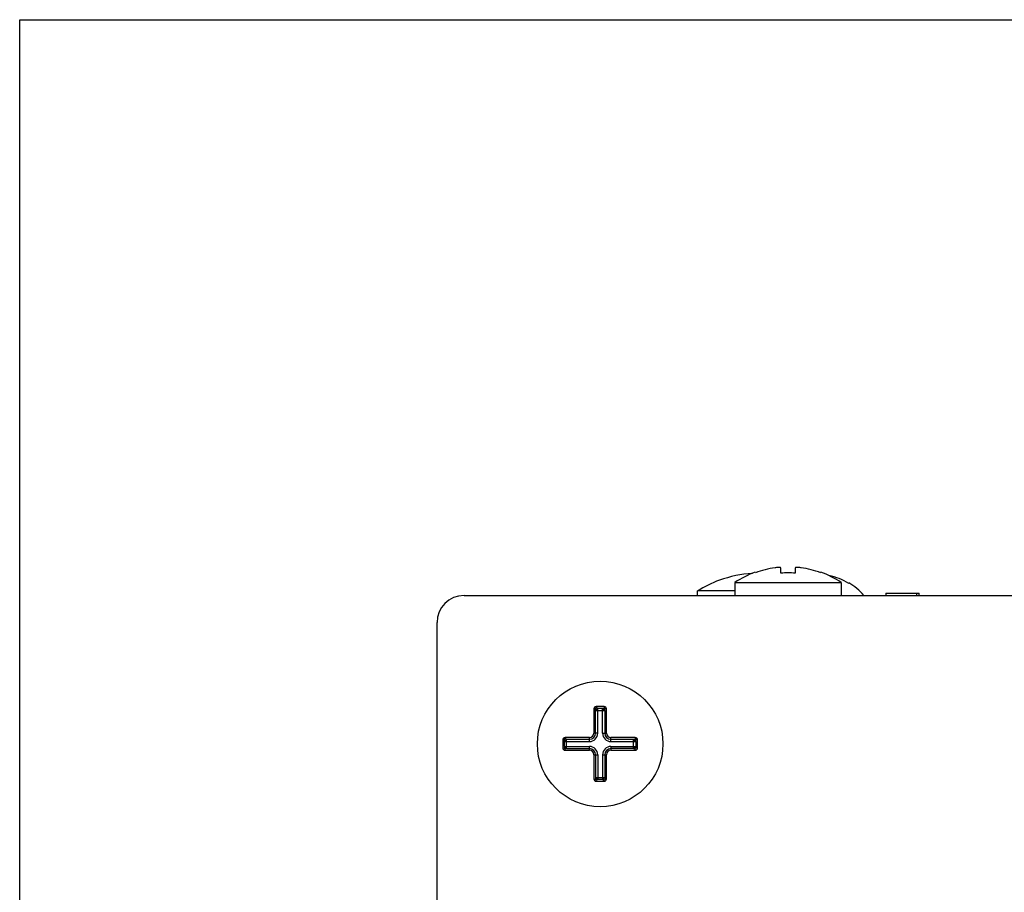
# Paper-space layout 'AV3_1' of a CAD drawing. Header units: inches. Extents: x 0 to 34, y -3.3 to 22.
# Tile 18 of 48: x 0 to 2.2, y 20.1 to 22. Entities that reach past the tile are written whole.
import ezdxf

# ---------------------------------------------------------------- set-up
doc = ezdxf.new("R2010")
doc.units = ezdxf.units.IN
doc.header["$LTSCALE"] = 1.87
doc.header["$MEASUREMENT"] = 0
doc.layers.get('0').update_dxf_attribs({"linetype": 'CONTINUOUS'})
doc.layers.add('3_ALL_AXES', color=7, linetype='CONTINUOUS')
doc.layers.add('7_ALL_FEATURES', color=7, linetype='CONTINUOUS')

psp = doc.layouts.new('AV3_1')

# ---------------------------------------------------------------- linework, layer by layer
at = {"color": 7, "linetype": 'Continuous'}
for p, q in [((0, 0), (0, 22)), ((0, 22), (34, 22)), ((1.6345, 20.7707), (1.6345, 20.7716)), ((1.6913, 20.7695), (1.6913, 20.7812)), ((1.7232, 20.7812), (1.7232, 20.7695)), ((1.78, 20.7716), (1.78, 20.7707)), ((1.5892, 20.7489), (1.5892, 20.7199)), ((1.5892, 20.7489), (1.8254, 20.7489)), ((1.8254, 20.7489), (1.8254, 20.7199)), ((1.842, 20.7484), (1.842, 20.7468)), ((0.9873, 20.7199), (4.3563, 20.7199)), ((1.9246, 20.7249), (1.9246, 20.7199)), ((1.9246, 20.7249), (1.9988, 20.7249)), ((1.9936, 20.7199), (1.9936, 20.7249)), ((1.9988, 20.7199), (1.9988, 20.7249)), ((0.9273, 13.3821), (0.9273, 20.6599)), ((1.2758, 20.4679), (1.2758, 20.4139)), ((1.2988, 20.4729), (1.2808, 20.4729)), ((1.3038, 20.4139), (1.3038, 20.4679)), ((1.2068, 20.3989), (1.2068, 20.3809)), ((1.2658, 20.4039), (1.2118, 20.4039)), ((1.3678, 20.4039), (1.3138, 20.4039)), ((1.3728, 20.3809), (1.3728, 20.3989)), ((1.2118, 20.3759), (1.2658, 20.3759)), ((1.3138, 20.3759), (1.3678, 20.3759)), ((1.2758, 20.3659), (1.2758, 20.3119)), ((1.3038, 20.3119), (1.3038, 20.3659)), ((1.2808, 20.3069), (1.2988, 20.3069))]:
    psp.add_line(p, q, dxfattribs=at)
at = {"color": 9, "linetype": 'Continuous'}
for p, q in [((1.2758, 20.4679), (1.2789, 20.4679)), ((1.2794, 20.4139), (1.2794, 20.4643)), ((1.2794, 20.4643), (1.3002, 20.4643)), ((1.2808, 20.4729), (1.2808, 20.4698)), ((1.2843, 20.4139), (1.2843, 20.4692)), ((1.2843, 20.4692), (1.2952, 20.4692)), ((1.2952, 20.4139), (1.2952, 20.4692)), ((1.2988, 20.4729), (1.2988, 20.4698)), ((1.3002, 20.4643), (1.3002, 20.4139)), ((1.3038, 20.4679), (1.3007, 20.4679)), ((1.2843, 20.4139), (1.2758, 20.4139)), ((1.2952, 20.4139), (1.3038, 20.4139)), ((1.2068, 20.3989), (1.2099, 20.3989)), ((1.2104, 20.3844), (1.2104, 20.3953)), ((1.2104, 20.3953), (1.2658, 20.3953)), ((1.2118, 20.4039), (1.2118, 20.4008)), ((1.2153, 20.3795), (1.2153, 20.4002)), ((1.2153, 20.4002), (1.2658, 20.4002)), ((1.2658, 20.3953), (1.2658, 20.4039)), ((1.3138, 20.3953), (1.3138, 20.4039)), ((1.3138, 20.4002), (1.3642, 20.4002)), ((1.3138, 20.3953), (1.3692, 20.3953)), ((1.3642, 20.3795), (1.3642, 20.4002)), ((1.3678, 20.4039), (1.3678, 20.4008)), ((1.3692, 20.3953), (1.3692, 20.3844)), ((1.3728, 20.3989), (1.3697, 20.3989)), ((1.2068, 20.3809), (1.2099, 20.3809)), ((1.2104, 20.3844), (1.2658, 20.3844)), ((1.2118, 20.3759), (1.2118, 20.379)), ((1.2153, 20.3795), (1.2658, 20.3795)), ((1.2658, 20.3759), (1.2658, 20.3844)), ((1.3138, 20.3844), (1.3138, 20.3759)), ((1.3138, 20.3844), (1.3692, 20.3844)), ((1.3642, 20.3795), (1.3138, 20.3795)), ((1.3678, 20.3759), (1.3678, 20.379)), ((1.3728, 20.3809), (1.3697, 20.3809)), ((1.2758, 20.3659), (1.2843, 20.3659)), ((1.2794, 20.3659), (1.2794, 20.3154)), ((1.2843, 20.3659), (1.2843, 20.3105)), ((1.2952, 20.3659), (1.2952, 20.3105)), ((1.2952, 20.3659), (1.3038, 20.3659)), ((1.3002, 20.3659), (1.3002, 20.3154)), ((1.2758, 20.3119), (1.2789, 20.3119)), ((1.2794, 20.3154), (1.3002, 20.3154)), ((1.2808, 20.3069), (1.2808, 20.31)), ((1.2952, 20.3105), (1.2843, 20.3105)), ((1.2988, 20.3069), (1.2988, 20.31)), ((1.3038, 20.3119), (1.3007, 20.3119))]:
    psp.add_line(p, q, dxfattribs=at)
at = {"color": 7, "linetype": 'Continuous'}
psp.add_circle((1.2898, 20.3899), 0.1395, dxfattribs=at)
for centre, radius, start, end in [((1.7073, 20.5698), 0.2146, 109.8133, 123.3985), ((1.7073, 20.5698), 0.2136, 97.786, 109.9028), ((1.6899, 20.6972), 0.0851, 97.1748, 97.7864), ((1.691, 20.7812), 0.000309, 359.9905, 10.8362), ((1.7073, 20.5698), 0.2004, 85.4394, 94.5606), ((1.7235, 20.7812), 0.000309, 169.1636, 180.0096), ((1.7247, 20.697), 0.0852, 82.2139, 82.5204), ((1.7073, 20.5698), 0.2136, 70.0972, 82.214), ((1.7073, 20.5698), 0.2146, 56.6015, 70.1867), ((1.7865, 20.709), 0.0564, 78.0155, 78.4088), ((1.7693, 20.6279), 0.1394, 58.5482, 78.0156), ((1.7693, 20.6279), 0.1408, 40.8039, 58.8475), ((0.9873, 20.6599), 0.06, 90, 180), ((1.2808, 20.4679), 0.005, 90, 180), ((1.2988, 20.4679), 0.005, 0, 90), ((1.2658, 20.4139), 0.01, 270, 360), ((1.3138, 20.4139), 0.01, 180, 270), ((1.2118, 20.3989), 0.005, 90, 180), ((1.3678, 20.3989), 0.005, 0, 90), ((1.2118, 20.3809), 0.005, 180, 270), ((1.2658, 20.3659), 0.01, 0, 90), ((1.3138, 20.3659), 0.01, 90, 180), ((1.3678, 20.3809), 0.005, 270, 360), ((1.2808, 20.3119), 0.005, 180, 270), ((1.2988, 20.3119), 0.005, 270, 360)]:
    psp.add_arc(centre, radius, start, end, dxfattribs=at)
at = {"color": 9, "linetype": 'Continuous'}
for centre, radius, start, end in [((1.2808, 20.4679), 0.0019, 90, 180), ((1.2988, 20.4679), 0.0019, 0, 90), ((1.2658, 20.4139), 0.0186, 270, 360), ((1.2658, 20.4139), 0.0136, 270, 360), ((1.3138, 20.4139), 0.0186, 180, 270), ((1.3138, 20.4139), 0.0136, 180, 270), ((1.2118, 20.3989), 0.0019, 90, 180), ((1.3678, 20.3989), 0.0019, 0, 90), ((1.2118, 20.3809), 0.0019, 180, 270), ((1.2658, 20.3659), 0.0186, 0, 90), ((1.2658, 20.3659), 0.0136, 0, 90), ((1.3138, 20.3659), 0.0186, 90, 180), ((1.3138, 20.3659), 0.0136, 90, 180), ((1.3678, 20.3809), 0.0019, 270, 360), ((1.2808, 20.3119), 0.0019, 180, 270), ((1.2988, 20.3119), 0.0019, 270, 360)]:
    psp.add_arc(centre, radius, start, end, dxfattribs=at)
at = {"color": 7, "linetype": 'Continuous'}
for points, knots in [([(1.6913, 20.7813), (1.6913, 20.7814), (1.6911, 20.7816), (1.6907, 20.7817), (1.6901, 20.7819), (1.6891, 20.7821), (1.6869, 20.7822), (1.6836, 20.782), (1.6808, 20.7818), (1.6792, 20.7816)], [0, 0, 0, 0, 0.035267, 0.06234, 0.096893, 0.188897, 0.310133, 0.624944, 1, 1, 1, 1]), ([(1.7358, 20.7815), (1.7342, 20.7817), (1.7319, 20.782), (1.729, 20.7821), (1.7271, 20.7821), (1.7256, 20.7821), (1.7245, 20.7819), (1.7239, 20.7818), (1.7235, 20.7816), (1.7232, 20.7814), (1.7232, 20.7813)], [0, 0, 0, 0, 0.372939, 0.540986, 0.688536, 0.810478, 0.903072, 0.937808, 0.964959, 1, 1, 1, 1])]:
    psp.add_open_spline(points, degree=3, knots=knots, dxfattribs=at)
at = {"color": 9, "linetype": 'Continuous'}
for points, knots in [([(1.2794, 20.4643), (1.2794, 20.4645), (1.2794, 20.4649), (1.2793, 20.4656), (1.2793, 20.4662), (1.2792, 20.4666), (1.2792, 20.467), (1.2791, 20.4672), (1.2791, 20.4674), (1.2791, 20.4675), (1.279, 20.4677), (1.279, 20.4677), (1.279, 20.4678), (1.279, 20.4678), (1.2789, 20.4678), (1.2789, 20.4679), (1.2789, 20.4679), (1.2789, 20.4679)], [0, 0, 0, 0, 0.178503, 0.353451, 0.518806, 0.668524, 0.735643, 0.796609, 0.850698, 0.897214, 0.935518, 0.951434, 0.965139, 0.976642, 0.986038, 0.993607, 1, 1, 1, 1]), ([(1.2794, 20.4643), (1.2794, 20.4643), (1.2795, 20.4643), (1.2795, 20.4644), (1.2796, 20.4644), (1.2797, 20.4645), (1.2799, 20.4646), (1.2801, 20.4648), (1.2804, 20.465), (1.2808, 20.4653), (1.2812, 20.4657), (1.2816, 20.4661), (1.2821, 20.4666), (1.2825, 20.467), (1.2829, 20.4675), (1.2833, 20.4679), (1.2836, 20.4683), (1.2839, 20.4686), (1.2841, 20.4688), (1.2842, 20.4689), (1.2842, 20.469), (1.2843, 20.4691), (1.2843, 20.4692), (1.2843, 20.4692), (1.2843, 20.4692)], [0, 0, 0, 0, 0.008362, 0.02041, 0.03614, 0.055513, 0.078451, 0.104775, 0.166718, 0.239494, 0.320932, 0.408749, 0.499861, 0.590892, 0.678611, 0.760098, 0.833181, 0.895703, 0.922277, 0.945343, 0.964676, 0.980212, 0.991953, 1, 1, 1, 1]), ([(1.2843, 20.4692), (1.2841, 20.4692), (1.2837, 20.4693), (1.2831, 20.4693), (1.2825, 20.4693), (1.282, 20.4694), (1.2817, 20.4694), (1.2815, 20.4695), (1.2813, 20.4695), (1.2811, 20.4696), (1.281, 20.4696), (1.2809, 20.4696), (1.2809, 20.4697), (1.2808, 20.4697), (1.2808, 20.4697), (1.2808, 20.4697), (1.2808, 20.4697), (1.2808, 20.4698)], [0, 0, 0, 0, 0.178553, 0.353499, 0.518826, 0.668508, 0.735611, 0.796565, 0.850647, 0.897161, 0.935472, 0.951394, 0.965107, 0.976619, 0.986026, 0.993603, 1, 1, 1, 1]), ([(1.2952, 20.4692), (1.2954, 20.4692), (1.2959, 20.4693), (1.2965, 20.4693), (1.2971, 20.4693), (1.2975, 20.4694), (1.2979, 20.4694), (1.2981, 20.4695), (1.2983, 20.4695), (1.2985, 20.4696), (1.2986, 20.4696), (1.2986, 20.4696), (1.2987, 20.4697), (1.2987, 20.4697), (1.2988, 20.4697), (1.2988, 20.4697), (1.2988, 20.4697), (1.2988, 20.4698)], [0, 0, 0, 0, 0.178503, 0.353451, 0.518806, 0.668524, 0.735643, 0.796609, 0.850698, 0.897214, 0.935518, 0.951434, 0.965139, 0.976642, 0.986038, 0.993607, 1, 1, 1, 1]), ([(1.2952, 20.4692), (1.2952, 20.4692), (1.2952, 20.4692), (1.2953, 20.4691), (1.2953, 20.469), (1.2954, 20.4689), (1.2955, 20.4688), (1.2957, 20.4686), (1.2959, 20.4683), (1.2962, 20.4679), (1.2966, 20.4675), (1.297, 20.467), (1.2975, 20.4666), (1.2979, 20.4661), (1.2984, 20.4657), (1.2988, 20.4653), (1.2992, 20.465), (1.2995, 20.4647), (1.2997, 20.4646), (1.2998, 20.4645), (1.2999, 20.4644), (1.3, 20.4643), (1.3001, 20.4643), (1.3001, 20.4643), (1.3002, 20.4643)], [0, 0, 0, 0, 0.008362, 0.02041, 0.03614, 0.055513, 0.078451, 0.104775, 0.166718, 0.239494, 0.320932, 0.408749, 0.499861, 0.590892, 0.678611, 0.760098, 0.833181, 0.895703, 0.922277, 0.945343, 0.964676, 0.980212, 0.991953, 1, 1, 1, 1]), ([(1.3002, 20.4643), (1.3002, 20.4645), (1.3002, 20.4649), (1.3002, 20.4656), (1.3003, 20.4662), (1.3003, 20.4666), (1.3004, 20.467), (1.3004, 20.4672), (1.3004, 20.4674), (1.3005, 20.4675), (1.3005, 20.4677), (1.3006, 20.4677), (1.3006, 20.4678), (1.3006, 20.4678), (1.3006, 20.4678), (1.3006, 20.4679), (1.3007, 20.4679), (1.3007, 20.4679)], [0, 0, 0, 0, 0.178553, 0.353499, 0.518826, 0.668508, 0.735611, 0.796565, 0.850647, 0.897161, 0.935472, 0.951394, 0.965107, 0.976619, 0.986026, 0.993603, 1, 1, 1, 1]), ([(1.2104, 20.3953), (1.2104, 20.3955), (1.2104, 20.3959), (1.2103, 20.3966), (1.2103, 20.3972), (1.2102, 20.3976), (1.2102, 20.398), (1.2101, 20.3982), (1.2101, 20.3984), (1.2101, 20.3985), (1.21, 20.3987), (1.21, 20.3987), (1.21, 20.3988), (1.21, 20.3988), (1.2099, 20.3988), (1.2099, 20.3989), (1.2099, 20.3989), (1.2099, 20.3989)], [0, 0, 0, 0, 0.178503, 0.353451, 0.518806, 0.668524, 0.735643, 0.796609, 0.850698, 0.897214, 0.935518, 0.951434, 0.965139, 0.976642, 0.986038, 0.993607, 1, 1, 1, 1]), ([(1.2104, 20.3953), (1.2104, 20.3953), (1.2105, 20.3953), (1.2105, 20.3954), (1.2106, 20.3954), (1.2107, 20.3955), (1.2109, 20.3956), (1.2111, 20.3958), (1.2114, 20.396), (1.2118, 20.3963), (1.2122, 20.3967), (1.2126, 20.3971), (1.2131, 20.3976), (1.2135, 20.398), (1.2139, 20.3985), (1.2143, 20.3989), (1.2146, 20.3993), (1.2149, 20.3996), (1.2151, 20.3998), (1.2152, 20.3999), (1.2152, 20.4), (1.2153, 20.4001), (1.2153, 20.4002), (1.2153, 20.4002), (1.2153, 20.4002)], [0, 0, 0, 0, 0.008362, 0.02041, 0.03614, 0.055513, 0.078451, 0.104775, 0.166718, 0.239494, 0.320932, 0.408749, 0.499861, 0.590892, 0.678611, 0.760098, 0.833181, 0.895703, 0.922277, 0.945343, 0.964676, 0.980212, 0.991953, 1, 1, 1, 1]), ([(1.2153, 20.4002), (1.2151, 20.4002), (1.2147, 20.4003), (1.2141, 20.4003), (1.2135, 20.4003), (1.213, 20.4004), (1.2127, 20.4004), (1.2125, 20.4005), (1.2123, 20.4005), (1.2121, 20.4006), (1.212, 20.4006), (1.2119, 20.4006), (1.2119, 20.4007), (1.2118, 20.4007), (1.2118, 20.4007), (1.2118, 20.4007), (1.2118, 20.4007), (1.2118, 20.4008)], [0, 0, 0, 0, 0.178553, 0.353499, 0.518826, 0.668508, 0.735611, 0.796565, 0.850647, 0.897161, 0.935472, 0.951394, 0.965107, 0.976619, 0.986026, 0.993603, 1, 1, 1, 1]), ([(1.3642, 20.4002), (1.3644, 20.4002), (1.3649, 20.4003), (1.3655, 20.4003), (1.3661, 20.4003), (1.3665, 20.4004), (1.3669, 20.4004), (1.3671, 20.4005), (1.3673, 20.4005), (1.3675, 20.4006), (1.3676, 20.4006), (1.3676, 20.4006), (1.3677, 20.4007), (1.3677, 20.4007), (1.3678, 20.4007), (1.3678, 20.4007), (1.3678, 20.4007), (1.3678, 20.4008)], [0, 0, 0, 0, 0.178503, 0.353451, 0.518806, 0.668524, 0.735643, 0.796609, 0.850698, 0.897214, 0.935518, 0.951434, 0.965139, 0.976642, 0.986038, 0.993607, 1, 1, 1, 1]), ([(1.3642, 20.4002), (1.3642, 20.4002), (1.3642, 20.4002), (1.3643, 20.4001), (1.3643, 20.4), (1.3644, 20.3999), (1.3645, 20.3998), (1.3647, 20.3996), (1.3649, 20.3993), (1.3652, 20.3989), (1.3656, 20.3985), (1.366, 20.398), (1.3665, 20.3976), (1.3669, 20.3971), (1.3674, 20.3967), (1.3678, 20.3963), (1.3682, 20.396), (1.3685, 20.3957), (1.3687, 20.3956), (1.3688, 20.3955), (1.3689, 20.3954), (1.369, 20.3953), (1.3691, 20.3953), (1.3691, 20.3953), (1.3692, 20.3953)], [0, 0, 0, 0, 0.008362, 0.02041, 0.03614, 0.055513, 0.078451, 0.104775, 0.166718, 0.239494, 0.320932, 0.408749, 0.499861, 0.590892, 0.678611, 0.760098, 0.833181, 0.895703, 0.922277, 0.945343, 0.964676, 0.980212, 0.991953, 1, 1, 1, 1]), ([(1.3692, 20.3953), (1.3692, 20.3955), (1.3692, 20.3959), (1.3692, 20.3966), (1.3693, 20.3972), (1.3693, 20.3976), (1.3694, 20.398), (1.3694, 20.3982), (1.3694, 20.3984), (1.3695, 20.3985), (1.3695, 20.3987), (1.3696, 20.3987), (1.3696, 20.3988), (1.3696, 20.3988), (1.3696, 20.3988), (1.3696, 20.3989), (1.3697, 20.3989), (1.3697, 20.3989)], [0, 0, 0, 0, 0.178553, 0.353499, 0.518826, 0.668508, 0.735611, 0.796565, 0.850647, 0.897161, 0.935472, 0.951394, 0.965107, 0.976619, 0.986026, 0.993603, 1, 1, 1, 1]), ([(1.2104, 20.3844), (1.2104, 20.3842), (1.2104, 20.3838), (1.2103, 20.3831), (1.2103, 20.3826), (1.2102, 20.3821), (1.2102, 20.3818), (1.2101, 20.3815), (1.2101, 20.3813), (1.2101, 20.3812), (1.21, 20.3811), (1.21, 20.381), (1.21, 20.3809), (1.21, 20.3809), (1.2099, 20.3809), (1.2099, 20.3809), (1.2099, 20.3809), (1.2099, 20.3809)], [0, 0, 0, 0, 0.178503, 0.353451, 0.518806, 0.668524, 0.735643, 0.796609, 0.850698, 0.897214, 0.935518, 0.951434, 0.965139, 0.976642, 0.986038, 0.993607, 1, 1, 1, 1]), ([(1.2153, 20.3795), (1.2153, 20.3795), (1.2153, 20.3795), (1.2153, 20.3796), (1.2152, 20.3797), (1.2152, 20.3798), (1.2151, 20.3799), (1.2149, 20.3801), (1.2146, 20.3804), (1.2143, 20.3808), (1.2139, 20.3813), (1.2135, 20.3817), (1.2131, 20.3821), (1.2126, 20.3826), (1.2122, 20.383), (1.2118, 20.3834), (1.2114, 20.3837), (1.2111, 20.384), (1.2109, 20.3841), (1.2107, 20.3842), (1.2106, 20.3843), (1.2105, 20.3844), (1.2105, 20.3844), (1.2104, 20.3844), (1.2104, 20.3844)], [0, 0, 0, 0, 0.008047, 0.019788, 0.035324, 0.054657, 0.077723, 0.104297, 0.166819, 0.239902, 0.321389, 0.409108, 0.500139, 0.591251, 0.679068, 0.760506, 0.833282, 0.895225, 0.921549, 0.944487, 0.96386, 0.97959, 0.991638, 1, 1, 1, 1]), ([(1.2153, 20.3795), (1.2151, 20.3795), (1.2147, 20.3795), (1.2141, 20.3794), (1.2135, 20.3794), (1.213, 20.3793), (1.2127, 20.3793), (1.2125, 20.3792), (1.2123, 20.3792), (1.2121, 20.3791), (1.212, 20.3791), (1.2119, 20.3791), (1.2119, 20.3791), (1.2118, 20.379), (1.2118, 20.379), (1.2118, 20.379), (1.2118, 20.379), (1.2118, 20.379)], [0, 0, 0, 0, 0.178553, 0.353499, 0.518826, 0.668508, 0.735611, 0.796565, 0.850647, 0.897161, 0.935472, 0.951394, 0.965107, 0.976619, 0.986026, 0.993603, 1, 1, 1, 1]), ([(1.3692, 20.3844), (1.3691, 20.3844), (1.3691, 20.3844), (1.369, 20.3844), (1.3689, 20.3843), (1.3688, 20.3842), (1.3687, 20.3841), (1.3685, 20.384), (1.3682, 20.3837), (1.3678, 20.3834), (1.3674, 20.383), (1.3669, 20.3826), (1.3665, 20.3821), (1.366, 20.3817), (1.3656, 20.3813), (1.3652, 20.3808), (1.3649, 20.3804), (1.3647, 20.3801), (1.3645, 20.3799), (1.3644, 20.3798), (1.3643, 20.3797), (1.3643, 20.3796), (1.3642, 20.3795), (1.3642, 20.3795), (1.3642, 20.3795)], [0, 0, 0, 0, 0.008362, 0.02041, 0.03614, 0.055513, 0.078451, 0.104775, 0.166718, 0.239494, 0.320932, 0.408749, 0.499861, 0.590892, 0.678611, 0.760098, 0.833181, 0.895703, 0.922277, 0.945343, 0.964676, 0.980212, 0.991953, 1, 1, 1, 1]), ([(1.3642, 20.3795), (1.3644, 20.3795), (1.3649, 20.3795), (1.3655, 20.3794), (1.3661, 20.3794), (1.3665, 20.3793), (1.3669, 20.3793), (1.3671, 20.3792), (1.3673, 20.3792), (1.3675, 20.3791), (1.3676, 20.3791), (1.3676, 20.3791), (1.3677, 20.3791), (1.3677, 20.379), (1.3678, 20.379), (1.3678, 20.379), (1.3678, 20.379), (1.3678, 20.379)], [0, 0, 0, 0, 0.178553, 0.353499, 0.518826, 0.668508, 0.735611, 0.796565, 0.850647, 0.897161, 0.935472, 0.951394, 0.965107, 0.976619, 0.986026, 0.993603, 1, 1, 1, 1]), ([(1.3692, 20.3844), (1.3692, 20.3842), (1.3692, 20.3838), (1.3692, 20.3831), (1.3693, 20.3826), (1.3693, 20.3821), (1.3694, 20.3818), (1.3694, 20.3815), (1.3694, 20.3813), (1.3695, 20.3812), (1.3695, 20.3811), (1.3696, 20.381), (1.3696, 20.3809), (1.3696, 20.3809), (1.3696, 20.3809), (1.3696, 20.3809), (1.3697, 20.3809), (1.3697, 20.3809)], [0, 0, 0, 0, 0.178503, 0.353451, 0.518806, 0.668524, 0.735643, 0.796609, 0.850698, 0.897214, 0.935518, 0.951434, 0.965139, 0.976642, 0.986038, 0.993607, 1, 1, 1, 1]), ([(1.2794, 20.3154), (1.2794, 20.3152), (1.2794, 20.3148), (1.2793, 20.3141), (1.2793, 20.3135), (1.2792, 20.3131), (1.2792, 20.3128), (1.2791, 20.3125), (1.2791, 20.3123), (1.2791, 20.3122), (1.279, 20.3121), (1.279, 20.312), (1.279, 20.3119), (1.279, 20.3119), (1.2789, 20.3119), (1.2789, 20.3119), (1.2789, 20.3119), (1.2789, 20.3119)], [0, 0, 0, 0, 0.178553, 0.353499, 0.518826, 0.668508, 0.735611, 0.796565, 0.850647, 0.897161, 0.935472, 0.951394, 0.965107, 0.976619, 0.986026, 0.993603, 1, 1, 1, 1]), ([(1.2843, 20.3105), (1.2843, 20.3105), (1.2843, 20.3105), (1.2843, 20.3106), (1.2842, 20.3107), (1.2841, 20.3108), (1.284, 20.3109), (1.2839, 20.3111), (1.2836, 20.3114), (1.2833, 20.3118), (1.2829, 20.3123), (1.2825, 20.3127), (1.2821, 20.3131), (1.2816, 20.3136), (1.2812, 20.314), (1.2807, 20.3144), (1.2804, 20.3147), (1.2801, 20.315), (1.2799, 20.3151), (1.2797, 20.3152), (1.2796, 20.3153), (1.2795, 20.3154), (1.2795, 20.3154), (1.2794, 20.3154), (1.2794, 20.3154)], [0, 0, 0, 0, 0.008362, 0.02041, 0.03614, 0.055513, 0.078451, 0.104775, 0.166718, 0.239494, 0.320932, 0.408749, 0.499861, 0.590892, 0.678611, 0.760098, 0.833181, 0.895703, 0.922277, 0.945343, 0.964676, 0.980212, 0.991953, 1, 1, 1, 1]), ([(1.2843, 20.3105), (1.2841, 20.3105), (1.2837, 20.3105), (1.2831, 20.3104), (1.2825, 20.3104), (1.282, 20.3103), (1.2817, 20.3103), (1.2815, 20.3102), (1.2813, 20.3102), (1.2811, 20.3101), (1.281, 20.3101), (1.2809, 20.3101), (1.2809, 20.3101), (1.2808, 20.31), (1.2808, 20.31), (1.2808, 20.31), (1.2808, 20.31), (1.2808, 20.31)], [0, 0, 0, 0, 0.178503, 0.353451, 0.518806, 0.668524, 0.735643, 0.796609, 0.850698, 0.897214, 0.935518, 0.951434, 0.965139, 0.976642, 0.986038, 0.993607, 1, 1, 1, 1]), ([(1.3002, 20.3154), (1.3001, 20.3154), (1.3001, 20.3154), (1.3, 20.3154), (1.2999, 20.3153), (1.2998, 20.3152), (1.2997, 20.3151), (1.2995, 20.315), (1.2992, 20.3147), (1.2988, 20.3144), (1.2984, 20.314), (1.2979, 20.3136), (1.2975, 20.3131), (1.297, 20.3127), (1.2966, 20.3123), (1.2962, 20.3118), (1.2959, 20.3114), (1.2957, 20.3111), (1.2955, 20.3109), (1.2954, 20.3108), (1.2953, 20.3107), (1.2953, 20.3106), (1.2952, 20.3105), (1.2952, 20.3105), (1.2952, 20.3105)], [0, 0, 0, 0, 0.008362, 0.02041, 0.03614, 0.055513, 0.078451, 0.104775, 0.166718, 0.239494, 0.320932, 0.408749, 0.499861, 0.590892, 0.678611, 0.760098, 0.833181, 0.895703, 0.922277, 0.945343, 0.964676, 0.980212, 0.991953, 1, 1, 1, 1]), ([(1.2952, 20.3105), (1.2954, 20.3105), (1.2959, 20.3105), (1.2965, 20.3104), (1.2971, 20.3104), (1.2975, 20.3103), (1.2979, 20.3103), (1.2981, 20.3102), (1.2983, 20.3102), (1.2985, 20.3101), (1.2986, 20.3101), (1.2986, 20.3101), (1.2987, 20.3101), (1.2987, 20.31), (1.2988, 20.31), (1.2988, 20.31), (1.2988, 20.31), (1.2988, 20.31)], [0, 0, 0, 0, 0.178553, 0.353499, 0.518826, 0.668508, 0.735611, 0.796565, 0.850647, 0.897161, 0.935472, 0.951394, 0.965107, 0.976619, 0.986026, 0.993603, 1, 1, 1, 1]), ([(1.3002, 20.3154), (1.3002, 20.3152), (1.3002, 20.3148), (1.3002, 20.3141), (1.3003, 20.3135), (1.3003, 20.3131), (1.3004, 20.3128), (1.3004, 20.3125), (1.3004, 20.3123), (1.3005, 20.3122), (1.3005, 20.3121), (1.3006, 20.312), (1.3006, 20.3119), (1.3006, 20.3119), (1.3006, 20.3119), (1.3006, 20.3119), (1.3007, 20.3119), (1.3007, 20.3119)], [0, 0, 0, 0, 0.178503, 0.353451, 0.518806, 0.668524, 0.735643, 0.796609, 0.850698, 0.897214, 0.935518, 0.951434, 0.965139, 0.976642, 0.986038, 0.993607, 1, 1, 1, 1])]:
    psp.add_open_spline(points, degree=3, knots=knots, dxfattribs=at)
at = {"layer": '3_ALL_AXES', "color": 7, "linetype": 'Continuous'}
for p in [(1.5058, 20.7199), (1.5892, 20.7299)]:
    psp.add_line(p, (1.5058, 20.7299), dxfattribs=at)
psp.add_circle((1.2898, 20.3899), 0.1395, dxfattribs=at)
psp.add_arc((1.6453, 20.5066), 0.2633, 110.0355, 121.9993, dxfattribs=at)
at = {"layer": '7_ALL_FEATURES', "color": 7, "linetype": 'Continuous'}
psp.add_line((1.5551, 20.7537), (1.5551, 20.7539), dxfattribs=at)
psp.add_arc((1.6453, 20.5066), 0.2631, 93.7879, 110.0511, dxfattribs=at)

doc.saveas('drawing.dxf')
